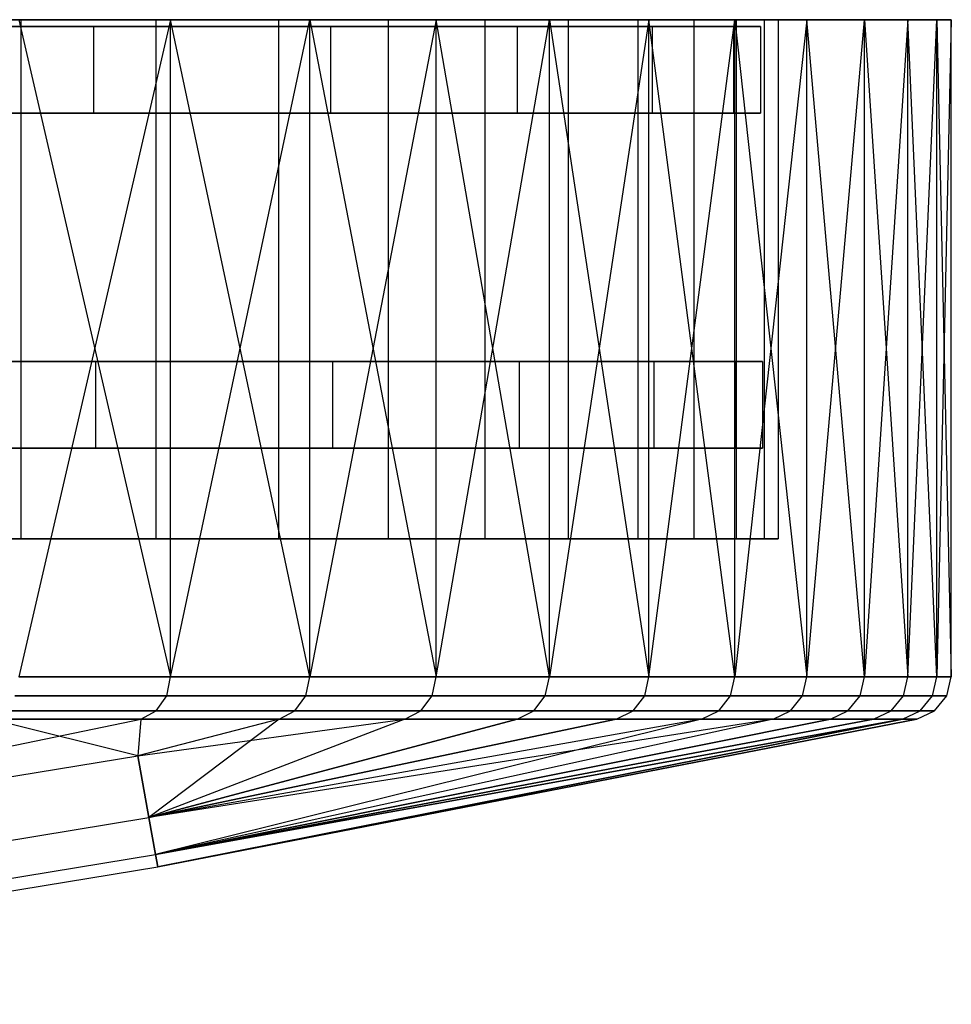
# Model space of a CAD drawing. Extents: x 0.03 to 5.34, y 0.01 to 1.62.
# Tile 33 of 33: x 4.92 to 5.34, y 0.15 to 0.6. Entities that reach past the tile are written whole.
import ezdxf

# ---------------------------------------------------------------- set-up
doc = ezdxf.new("R2010")
doc.units = 0
doc.header["$MEASUREMENT"] = 0
doc.layers.get('0').update_dxf_attribs({"color": 13, "linetype": 'CONTINUOUS'})

# ---------------------------------------------------------------- blocks, each defined once
blk = doc.blocks.new('LAMPA_KINKIET_MA_Y_STL_1')
at = {"color": 0}
for p, q in [((4.77783, 0.59646, 1.17873), (4.91731, 0.59646, 1.39469)), ((4.77783, 0.59646, 1.17873), (4.91731, 0.59646, 1.39469)), ((4.84176, 0.59646, 1.13277), (4.9855, 0.59646, 1.35532)), ((4.84176, 0.59646, 1.13277), (4.9855, 0.59646, 1.35532)), ((4.9788, 0.59646, 3.8605), (4.85026, 0.59646, 4.08314)), ((4.9788, 0.59646, 3.8605), (4.85026, 0.59646, 4.08314)), ((4.9855, 0.59646, 1.35532), (4.91641, 0.29749, 1.24225)), ((4.9855, 0.59646, 1.35532), (4.91641, 0.29749, 1.24225)), ((4.91641, 0.59646, 4.12586), (4.9855, 0.29749, 4.0128)), ((5.04887, 0.59646, 3.89643), (4.91641, 0.59646, 4.12586)), ((4.91641, 0.59646, 4.12586), (4.9855, 0.29749, 4.0128)), ((5.04887, 0.59646, 3.89643), (4.91641, 0.59646, 4.12586)), ((4.91731, 0.59646, 1.39469), (5.03459, 0.59646, 1.62345)), ((4.91731, 0.59646, 1.39469), (5.03459, 0.59646, 1.62345)), ((4.91731, 0.59646, 1.39469), (4.91731, 0.36024, 1.39469)), ((4.91731, 0.59646, 1.39469), (4.91731, 0.36024, 1.39469)), ((5.08454, 0.59646, 3.62617), (4.9788, 0.59646, 3.8605)), ((4.9788, 0.59646, 3.8605), (4.9788, 0.36024, 3.8605)), ((4.9788, 0.59646, 3.8605), (4.9788, 0.36024, 3.8605)), ((5.08454, 0.59646, 3.62617), (4.9788, 0.59646, 3.8605)), ((5.04887, 0.29749, 1.47168), (4.9855, 0.59646, 1.35532)), ((4.9855, 0.59646, 1.35532), (5.10636, 0.59646, 1.59107)), ((5.04887, 0.29749, 1.47168), (4.9855, 0.59646, 1.35532)), ((4.9855, 0.29749, 1.35532), (4.9855, 0.59646, 1.35532)), ((4.9855, 0.29749, 1.35532), (4.9855, 0.59646, 1.35532)), ((4.9855, 0.29749, 4.0128), (5.04887, 0.59646, 3.89643)), ((4.9855, 0.29749, 4.0128), (5.04887, 0.59646, 3.89643)), ((4.9855, 0.59646, 1.35532), (5.10636, 0.59646, 1.59107)), ((5.03459, 0.59646, 1.62345), (5.12851, 0.59646, 1.86276)), ((5.03459, 0.59646, 1.62345), (5.12851, 0.59646, 1.86276)), ((5.03459, 0.59646, 1.62345), (5.03459, 0.36024, 1.62345)), ((5.03459, 0.59646, 1.62345), (5.03459, 0.36024, 1.62345)), ((5.10636, 0.59646, 1.59107), (5.04887, 0.29749, 1.47168)), ((5.10636, 0.59646, 1.59107), (5.04887, 0.29749, 1.47168)), ((5.04887, 0.59646, 3.89643), (5.10636, 0.29749, 3.77704)), ((5.15783, 0.59646, 3.65494), (5.04887, 0.59646, 3.89643)), ((5.04887, 0.29749, 3.89643), (5.04887, 0.59646, 3.89643)), ((5.04887, 0.29749, 3.89643), (5.04887, 0.59646, 3.89643)), ((5.04887, 0.59646, 3.89643), (5.10636, 0.29749, 3.77704)), ((5.15783, 0.59646, 3.65494), (5.04887, 0.59646, 3.89643)), ((5.16641, 0.59646, 3.38248), (5.08454, 0.59646, 3.62617)), ((5.08454, 0.59646, 3.62617), (5.08454, 0.36024, 3.62617)), ((5.08454, 0.59646, 3.62617), (5.08454, 0.36024, 3.62617)), ((5.16641, 0.59646, 3.38248), (5.08454, 0.59646, 3.62617)), ((5.15783, 0.29749, 1.71317), (5.10636, 0.59646, 1.59107)), ((5.10636, 0.59646, 1.59107), (5.20315, 0.59646, 1.83768)), ((5.15783, 0.29749, 1.71317), (5.10636, 0.59646, 1.59107)), ((5.10636, 0.29749, 1.59107), (5.10636, 0.59646, 1.59107)), ((5.10636, 0.29749, 1.59107), (5.10636, 0.59646, 1.59107)), ((5.10636, 0.29749, 3.77704), (5.15783, 0.59646, 3.65494)), ((5.10636, 0.29749, 3.77704), (5.15783, 0.59646, 3.65494)), ((5.10636, 0.59646, 1.59107), (5.20315, 0.59646, 1.83768)), ((5.12851, 0.59646, 1.86276), (5.19814, 0.59646, 2.11023)), ((5.12851, 0.59646, 1.86276), (5.19814, 0.59646, 2.11023)), ((5.12851, 0.59646, 1.86276), (5.12851, 0.36024, 1.86276)), ((5.12851, 0.59646, 1.86276), (5.12851, 0.36024, 1.86276)), ((5.20315, 0.59646, 1.83768), (5.15783, 0.29749, 1.71317)), ((5.20315, 0.59646, 1.83768), (5.15783, 0.29749, 1.71317)), ((5.15783, 0.59646, 3.65494), (5.20315, 0.29749, 3.53043)), ((5.24221, 0.59646, 3.40381), (5.15783, 0.59646, 3.65494)), ((5.15783, 0.29749, 3.65494), (5.15783, 0.59646, 3.65494)), ((5.15783, 0.29749, 3.65494), (5.15783, 0.59646, 3.65494)), ((5.15783, 0.59646, 3.65494), (5.20315, 0.29749, 3.53043)), ((5.24221, 0.59646, 3.40381), (5.15783, 0.59646, 3.65494)), ((5.22362, 0.59646, 3.13185), (5.16641, 0.59646, 3.38248)), ((5.16641, 0.59646, 3.38248), (5.16641, 0.36024, 3.38248)), ((5.16641, 0.59646, 3.38248), (5.16641, 0.36024, 3.38248)), ((5.22362, 0.59646, 3.13185), (5.16641, 0.59646, 3.38248)), ((5.19814, 0.59646, 2.11023), (5.24278, 0.59646, 2.36341)), ((5.19814, 0.59646, 2.11023), (5.24278, 0.59646, 2.36341)), ((5.19814, 0.59646, 2.11023), (5.19814, 0.36024, 2.11023)), ((5.19814, 0.59646, 2.11023), (5.19814, 0.36024, 2.11023)), ((5.24221, 0.29749, 1.9643), (5.20315, 0.59646, 1.83768)), ((5.20315, 0.59646, 1.83768), (5.27491, 0.59646, 2.09271)), ((5.24221, 0.29749, 1.9643), (5.20315, 0.59646, 1.83768)), ((5.20315, 0.29749, 1.83768), (5.20315, 0.59646, 1.83768)), ((5.20315, 0.29749, 1.83768), (5.20315, 0.59646, 1.83768)), ((5.20315, 0.29749, 3.53043), (5.24221, 0.59646, 3.40381)), ((5.20315, 0.29749, 3.53043), (5.24221, 0.59646, 3.40381)), ((5.20315, 0.59646, 1.83768), (5.27491, 0.59646, 2.09271)), ((5.25558, 0.59646, 2.87676), (5.22362, 0.59646, 3.13185)), ((5.22362, 0.59646, 3.13185), (5.22362, 0.36024, 3.13185)), ((5.22362, 0.59646, 3.13185), (5.22362, 0.36024, 3.13185)), ((5.25558, 0.59646, 2.87676), (5.22362, 0.59646, 3.13185)), ((5.27491, 0.59646, 2.09271), (5.24221, 0.29749, 1.9643)), ((5.27491, 0.59646, 2.09271), (5.24221, 0.29749, 1.9643)), ((5.24221, 0.59646, 3.40381), (5.27491, 0.29749, 3.2754)), ((5.30116, 0.59646, 3.14552), (5.24221, 0.59646, 3.40381)), ((5.24221, 0.29749, 3.40381), (5.24221, 0.59646, 3.40381)), ((5.24221, 0.29749, 3.40381), (5.24221, 0.59646, 3.40381)), ((5.24221, 0.59646, 3.40381), (5.27491, 0.29749, 3.2754)), ((5.30116, 0.59646, 3.14552), (5.24221, 0.59646, 3.40381)), ((5.24278, 0.59646, 2.36341), (5.26199, 0.59646, 2.61977)), ((5.24278, 0.59646, 2.36341), (5.26199, 0.59646, 2.61977)), ((5.24278, 0.59646, 2.36341), (5.24278, 0.36024, 2.36341)), ((5.24278, 0.59646, 2.36341), (5.24278, 0.36024, 2.36341)), ((5.26199, 0.59646, 2.61977), (5.25558, 0.59646, 2.87676)), ((5.25558, 0.59646, 2.87676), (5.25558, 0.36024, 2.87676)), ((5.25558, 0.59646, 2.87676), (5.25558, 0.36024, 2.87676)), ((5.26199, 0.59646, 2.61977), (5.25558, 0.59646, 2.87676)), ((5.26199, 0.59646, 2.61977), (5.26199, 0.36024, 2.61977)), ((5.26199, 0.59646, 2.61977), (5.26199, 0.36024, 2.61977)), ((5.30116, 0.29749, 2.22259), (5.27491, 0.59646, 2.09271)), ((5.27491, 0.59646, 2.09271), (5.32091, 0.59646, 2.35361)), ((5.30116, 0.29749, 2.22259), (5.27491, 0.59646, 2.09271)), ((5.27491, 0.29749, 2.09271), (5.27491, 0.59646, 2.09271)), ((5.27491, 0.29749, 2.09271), (5.27491, 0.59646, 2.09271)), ((5.27491, 0.29749, 3.2754), (5.30116, 0.59646, 3.14552)), ((5.27491, 0.29749, 3.2754), (5.30116, 0.59646, 3.14552)), ((5.27491, 0.59646, 2.09271), (5.32091, 0.59646, 2.35361)), ((5.32091, 0.59646, 2.35361), (5.30116, 0.29749, 2.22259)), ((5.32091, 0.59646, 2.35361), (5.30116, 0.29749, 2.22259)), ((5.30116, 0.59646, 3.14552), (5.32091, 0.29749, 3.0145)), ((5.33411, 0.59646, 2.88265), (5.30116, 0.59646, 3.14552)), ((5.30116, 0.29749, 3.14552), (5.30116, 0.59646, 3.14552)), ((5.30116, 0.29749, 3.14552), (5.30116, 0.59646, 3.14552)), ((5.30116, 0.59646, 3.14552), (5.32091, 0.29749, 3.0145)), ((5.33411, 0.59646, 2.88265), (5.30116, 0.59646, 3.14552)), ((5.33411, 0.29749, 2.48546), (5.32091, 0.59646, 2.35361)), ((5.32091, 0.59646, 2.35361), (5.34071, 0.59646, 2.6178)), ((5.33411, 0.29749, 2.48546), (5.32091, 0.59646, 2.35361)), ((5.32091, 0.29749, 2.35361), (5.32091, 0.59646, 2.35361)), ((5.32091, 0.29749, 2.35361), (5.32091, 0.59646, 2.35361)), ((5.32091, 0.29749, 3.0145), (5.33411, 0.59646, 2.88265)), ((5.32091, 0.29749, 3.0145), (5.33411, 0.59646, 2.88265)), ((5.32091, 0.59646, 2.35361), (5.34071, 0.59646, 2.6178)), ((5.34071, 0.59646, 2.6178), (5.33411, 0.29749, 2.48546)), ((5.33411, 0.59646, 2.88265), (5.34071, 0.29749, 2.75031)), ((5.34071, 0.59646, 2.6178), (5.33411, 0.59646, 2.88265)), ((5.34071, 0.59646, 2.6178), (5.33411, 0.29749, 2.48546)), ((5.33411, 0.29749, 2.88265), (5.33411, 0.59646, 2.88265)), ((5.33411, 0.29749, 2.88265), (5.33411, 0.59646, 2.88265)), ((5.33411, 0.59646, 2.88265), (5.34071, 0.29749, 2.75031)), ((5.34071, 0.59646, 2.6178), (5.33411, 0.59646, 2.88265)), ((5.34071, 0.29749, 2.75031), (5.34071, 0.59646, 2.6178)), ((5.34071, 0.29749, 2.75031), (5.34071, 0.59646, 2.6178)), ((5.34071, 0.29749, 2.6178), (5.34071, 0.59646, 2.6178)), ((5.34071, 0.29749, 2.6178), (5.34071, 0.59646, 2.6178)), ((4.82158, 0.44092, 4.1123), (4.95128, 0.44092, 3.89591)), ((4.95128, 0.44092, 1.4722), (4.82158, 0.44092, 1.25581)), ((4.95128, 0.44092, 1.4722), (4.82158, 0.44092, 1.25581)), ((4.82158, 0.44092, 4.1123), (4.95128, 0.44092, 3.89591)), ((4.95128, 0.44092, 3.89591), (5.05915, 0.44092, 3.66785)), ((5.05915, 0.44092, 1.70026), (4.95128, 0.44092, 1.4722)), ((4.95128, 0.44092, 1.4722), (4.95128, 0.40155, 1.4722)), ((5.05915, 0.44092, 1.70026), (4.95128, 0.44092, 1.4722)), ((4.95128, 0.44092, 1.4722), (4.95128, 0.40155, 1.4722)), ((4.95128, 0.44092, 3.89591), (5.05915, 0.44092, 3.66785)), ((4.95128, 0.44092, 3.89591), (4.95128, 0.40155, 3.89591)), ((4.95128, 0.44092, 3.89591), (4.95128, 0.40155, 3.89591)), ((5.05915, 0.44092, 3.66785), (5.14414, 0.44092, 3.43031)), ((5.14414, 0.44092, 1.9378), (5.05915, 0.44092, 1.70026)), ((5.05915, 0.44092, 1.70026), (5.05915, 0.40155, 1.70026)), ((5.14414, 0.44092, 1.9378), (5.05915, 0.44092, 1.70026)), ((5.05915, 0.44092, 1.70026), (5.05915, 0.40155, 1.70026)), ((5.05915, 0.44092, 3.66785), (5.14414, 0.44092, 3.43031)), ((5.05915, 0.44092, 3.66785), (5.05915, 0.40155, 3.66785)), ((5.05915, 0.44092, 3.66785), (5.05915, 0.40155, 3.66785)), ((5.14414, 0.44092, 3.43031), (5.20544, 0.44092, 3.18559)), ((5.20544, 0.44092, 2.18252), (5.14414, 0.44092, 1.9378)), ((5.14414, 0.44092, 1.9378), (5.14414, 0.40155, 1.9378)), ((5.20544, 0.44092, 2.18252), (5.14414, 0.44092, 1.9378)), ((5.14414, 0.44092, 1.9378), (5.14414, 0.40155, 1.9378)), ((5.14414, 0.44092, 3.43031), (5.20544, 0.44092, 3.18559)), ((5.14414, 0.44092, 3.43031), (5.14414, 0.40155, 3.43031)), ((5.14414, 0.44092, 3.43031), (5.14414, 0.40155, 3.43031)), ((5.20544, 0.44092, 3.18559), (5.24245, 0.44092, 2.93604)), ((5.24245, 0.44092, 2.43207), (5.20544, 0.44092, 2.18252)), ((5.20544, 0.44092, 2.18252), (5.20544, 0.40155, 2.18252)), ((5.24245, 0.44092, 2.43207), (5.20544, 0.44092, 2.18252)), ((5.20544, 0.44092, 2.18252), (5.20544, 0.40155, 2.18252)), ((5.20544, 0.44092, 3.18559), (5.24245, 0.44092, 2.93604)), ((5.20544, 0.44092, 3.18559), (5.20544, 0.40155, 3.18559)), ((5.20544, 0.44092, 3.18559), (5.20544, 0.40155, 3.18559)), ((5.24245, 0.44092, 2.93604), (5.25483, 0.44092, 2.68406)), ((5.25483, 0.44092, 2.68406), (5.24245, 0.44092, 2.43207)), ((5.24245, 0.44092, 2.43207), (5.24245, 0.40155, 2.43207)), ((5.25483, 0.44092, 2.68406), (5.24245, 0.44092, 2.43207)), ((5.24245, 0.44092, 2.43207), (5.24245, 0.40155, 2.43207)), ((5.24245, 0.44092, 2.93604), (5.25483, 0.44092, 2.68406)), ((5.24245, 0.44092, 2.93604), (5.24245, 0.40155, 2.93604)), ((5.24245, 0.44092, 2.93604), (5.24245, 0.40155, 2.93604)), ((5.25483, 0.44092, 2.68406), (5.25483, 0.40155, 2.68406)), ((5.25483, 0.44092, 2.68406), (5.25483, 0.40155, 2.68406)), ((4.82158, 0.40155, 1.25581), (4.95128, 0.40155, 1.4722)), ((4.95128, 0.40155, 3.89591), (4.82158, 0.40155, 4.1123)), ((4.82158, 0.40155, 1.25581), (4.95128, 0.40155, 1.4722)), ((4.95128, 0.40155, 3.89591), (4.82158, 0.40155, 4.1123)), ((4.95128, 0.40155, 1.4722), (5.05915, 0.40155, 1.70026)), ((5.05915, 0.40155, 3.66785), (4.95128, 0.40155, 3.89591)), ((4.95128, 0.40155, 1.4722), (5.05915, 0.40155, 1.70026)), ((5.05915, 0.40155, 3.66785), (4.95128, 0.40155, 3.89591)), ((5.05915, 0.40155, 1.70026), (5.14414, 0.40155, 1.9378)), ((5.14414, 0.40155, 3.43031), (5.05915, 0.40155, 3.66785)), ((5.05915, 0.40155, 1.70026), (5.14414, 0.40155, 1.9378)), ((5.14414, 0.40155, 3.43031), (5.05915, 0.40155, 3.66785)), ((5.14414, 0.40155, 1.9378), (5.20544, 0.40155, 2.18252)), ((5.20544, 0.40155, 3.18559), (5.14414, 0.40155, 3.43031)), ((5.14414, 0.40155, 1.9378), (5.20544, 0.40155, 2.18252)), ((5.20544, 0.40155, 3.18559), (5.14414, 0.40155, 3.43031)), ((5.20544, 0.40155, 2.18252), (5.24245, 0.40155, 2.43207)), ((5.24245, 0.40155, 2.93604), (5.20544, 0.40155, 3.18559)), ((5.20544, 0.40155, 2.18252), (5.24245, 0.40155, 2.43207)), ((5.24245, 0.40155, 2.93604), (5.20544, 0.40155, 3.18559)), ((5.24245, 0.40155, 2.43207), (5.25483, 0.40155, 2.68406)), ((5.25483, 0.40155, 2.68406), (5.24245, 0.40155, 2.93604)), ((5.24245, 0.40155, 2.43207), (5.25483, 0.40155, 2.68406)), ((5.25483, 0.40155, 2.68406), (5.24245, 0.40155, 2.93604)), ((4.77783, 0.36024, 1.17873), (4.91731, 0.36024, 1.39469)), ((4.77783, 0.36024, 1.17873), (4.91731, 0.36024, 1.39469)), ((4.9788, 0.36024, 3.8605), (4.85026, 0.36024, 4.08314)), ((4.9788, 0.36024, 3.8605), (4.85026, 0.36024, 4.08314)), ((4.91731, 0.36024, 1.39469), (5.03459, 0.36024, 1.62345)), ((4.91731, 0.36024, 1.39469), (5.03459, 0.36024, 1.62345)), ((5.08454, 0.36024, 3.62617), (4.9788, 0.36024, 3.8605)), ((5.08454, 0.36024, 3.62617), (4.9788, 0.36024, 3.8605)), ((5.03459, 0.36024, 1.62345), (5.12851, 0.36024, 1.86276)), ((5.03459, 0.36024, 1.62345), (5.12851, 0.36024, 1.86276)), ((5.16641, 0.36024, 3.38248), (5.08454, 0.36024, 3.62617)), ((5.16641, 0.36024, 3.38248), (5.08454, 0.36024, 3.62617)), ((5.12851, 0.36024, 1.86276), (5.19814, 0.36024, 2.11023)), ((5.12851, 0.36024, 1.86276), (5.19814, 0.36024, 2.11023)), ((5.22362, 0.36024, 3.13185), (5.16641, 0.36024, 3.38248)), ((5.22362, 0.36024, 3.13185), (5.16641, 0.36024, 3.38248)), ((5.19814, 0.36024, 2.11023), (5.24278, 0.36024, 2.36341)), ((5.19814, 0.36024, 2.11023), (5.24278, 0.36024, 2.36341)), ((5.25558, 0.36024, 2.87676), (5.22362, 0.36024, 3.13185)), ((5.25558, 0.36024, 2.87676), (5.22362, 0.36024, 3.13185)), ((5.24278, 0.36024, 2.36341), (5.26199, 0.36024, 2.61977)), ((5.24278, 0.36024, 2.36341), (5.26199, 0.36024, 2.61977)), ((5.26199, 0.36024, 2.61977), (5.25558, 0.36024, 2.87676)), ((5.26199, 0.36024, 2.61977), (5.25558, 0.36024, 2.87676)), ((4.9855, 0.29749, 1.35532), (4.91641, 0.29749, 1.24225)), ((4.91641, 0.29749, 4.12586), (4.9855, 0.29749, 4.0128)), ((4.91641, 0.29749, 4.12586), (4.9855, 0.29749, 4.0128)), ((4.9855, 0.29749, 1.35532), (4.91641, 0.29749, 1.24225)), ((4.98377, 0.28884, 4.01179), (4.9855, 0.29749, 4.0128)), ((4.98377, 0.28884, 4.01179), (4.9855, 0.29749, 4.0128)), ((4.98377, 0.28884, 1.35632), (4.9855, 0.29749, 1.35532)), ((4.98377, 0.28884, 1.35632), (4.9855, 0.29749, 1.35532)), ((5.04887, 0.29749, 1.47168), (4.9855, 0.29749, 1.35532)), ((4.9855, 0.29749, 4.0128), (5.04887, 0.29749, 3.89643)), ((4.9855, 0.29749, 4.0128), (5.04887, 0.29749, 3.89643)), ((5.04887, 0.29749, 1.47168), (4.9855, 0.29749, 1.35532)), ((5.04709, 0.28884, 3.89551), (5.04887, 0.29749, 3.89643)), ((5.04709, 0.28884, 3.89551), (5.04887, 0.29749, 3.89643)), ((5.04709, 0.28884, 1.4726), (5.04887, 0.29749, 1.47168)), ((5.04709, 0.28884, 1.4726), (5.04887, 0.29749, 1.47168)), ((5.10636, 0.29749, 1.59107), (5.04887, 0.29749, 1.47168)), ((5.04887, 0.29749, 3.89643), (5.10636, 0.29749, 3.77704)), ((5.04887, 0.29749, 3.89643), (5.10636, 0.29749, 3.77704)), ((5.10636, 0.29749, 1.59107), (5.04887, 0.29749, 1.47168)), ((5.10454, 0.28884, 3.77622), (5.10636, 0.29749, 3.77704)), ((5.10454, 0.28884, 3.77622), (5.10636, 0.29749, 3.77704)), ((5.10454, 0.28884, 1.59189), (5.10636, 0.29749, 1.59107)), ((5.10454, 0.28884, 1.59189), (5.10636, 0.29749, 1.59107)), ((5.15783, 0.29749, 1.71317), (5.10636, 0.29749, 1.59107)), ((5.10636, 0.29749, 3.77704), (5.15783, 0.29749, 3.65494)), ((5.10636, 0.29749, 3.77704), (5.15783, 0.29749, 3.65494)), ((5.15783, 0.29749, 1.71317), (5.10636, 0.29749, 1.59107)), ((5.15597, 0.28884, 3.65421), (5.15783, 0.29749, 3.65494)), ((5.15597, 0.28884, 3.65421), (5.15783, 0.29749, 3.65494)), ((5.15597, 0.28884, 1.7139), (5.15783, 0.29749, 1.71317)), ((5.15597, 0.28884, 1.7139), (5.15783, 0.29749, 1.71317)), ((5.20315, 0.29749, 1.83768), (5.15783, 0.29749, 1.71317)), ((5.15783, 0.29749, 3.65494), (5.20315, 0.29749, 3.53043)), ((5.15783, 0.29749, 3.65494), (5.20315, 0.29749, 3.53043)), ((5.20315, 0.29749, 1.83768), (5.15783, 0.29749, 1.71317)), ((5.20125, 0.28884, 3.52979), (5.20315, 0.29749, 3.53043)), ((5.20125, 0.28884, 3.52979), (5.20315, 0.29749, 3.53043)), ((5.20125, 0.28884, 1.83832), (5.20315, 0.29749, 1.83768)), ((5.20125, 0.28884, 1.83832), (5.20315, 0.29749, 1.83768)), ((5.24221, 0.29749, 1.9643), (5.20315, 0.29749, 1.83768)), ((5.20315, 0.29749, 3.53043), (5.24221, 0.29749, 3.40381)), ((5.20315, 0.29749, 3.53043), (5.24221, 0.29749, 3.40381)), ((5.24221, 0.29749, 1.9643), (5.20315, 0.29749, 1.83768)), ((5.24028, 0.28884, 3.40327), (5.24221, 0.29749, 3.40381)), ((5.24028, 0.28884, 3.40327), (5.24221, 0.29749, 3.40381)), ((5.24028, 0.28884, 1.96484), (5.24221, 0.29749, 1.9643)), ((5.24028, 0.28884, 1.96484), (5.24221, 0.29749, 1.9643)), ((5.27491, 0.29749, 2.09271), (5.24221, 0.29749, 1.9643)), ((5.24221, 0.29749, 3.40381), (5.27491, 0.29749, 3.2754)), ((5.24221, 0.29749, 3.40381), (5.27491, 0.29749, 3.2754)), ((5.27491, 0.29749, 2.09271), (5.24221, 0.29749, 1.9643)), ((5.27295, 0.28884, 3.27495), (5.27491, 0.29749, 3.2754)), ((5.27295, 0.28884, 3.27495), (5.27491, 0.29749, 3.2754)), ((5.27295, 0.28884, 2.09316), (5.27491, 0.29749, 2.09271)), ((5.27295, 0.28884, 2.09316), (5.27491, 0.29749, 2.09271)), ((5.30116, 0.29749, 2.22259), (5.27491, 0.29749, 2.09271)), ((5.27491, 0.29749, 3.2754), (5.30116, 0.29749, 3.14552)), ((5.27491, 0.29749, 3.2754), (5.30116, 0.29749, 3.14552)), ((5.30116, 0.29749, 2.22259), (5.27491, 0.29749, 2.09271)), ((5.29919, 0.28884, 3.14517), (5.30116, 0.29749, 3.14552)), ((5.29919, 0.28884, 3.14517), (5.30116, 0.29749, 3.14552)), ((5.29919, 0.28884, 2.22294), (5.30116, 0.29749, 2.22259)), ((5.29919, 0.28884, 2.22294), (5.30116, 0.29749, 2.22259)), ((5.32091, 0.29749, 2.35361), (5.30116, 0.29749, 2.22259)), ((5.30116, 0.29749, 3.14552), (5.32091, 0.29749, 3.0145)), ((5.30116, 0.29749, 3.14552), (5.32091, 0.29749, 3.0145)), ((5.32091, 0.29749, 2.35361), (5.30116, 0.29749, 2.22259)), ((5.31892, 0.28884, 3.01425), (5.32091, 0.29749, 3.0145)), ((5.31892, 0.28884, 3.01425), (5.32091, 0.29749, 3.0145)), ((5.31892, 0.28884, 2.35386), (5.32091, 0.29749, 2.35361)), ((5.31892, 0.28884, 2.35386), (5.32091, 0.29749, 2.35361)), ((5.33411, 0.29749, 2.48546), (5.32091, 0.29749, 2.35361)), ((5.32091, 0.29749, 3.0145), (5.33411, 0.29749, 2.88265)), ((5.32091, 0.29749, 3.0145), (5.33411, 0.29749, 2.88265)), ((5.33411, 0.29749, 2.48546), (5.32091, 0.29749, 2.35361)), ((5.33211, 0.28884, 2.8825), (5.33411, 0.29749, 2.88265)), ((5.33211, 0.28884, 2.8825), (5.33411, 0.29749, 2.88265)), ((5.33211, 0.28884, 2.48561), (5.33411, 0.29749, 2.48546)), ((5.33211, 0.28884, 2.48561), (5.33411, 0.29749, 2.48546)), ((5.34071, 0.29749, 2.6178), (5.33411, 0.29749, 2.48546)), ((5.33411, 0.29749, 2.88265), (5.34071, 0.29749, 2.75031)), ((5.33411, 0.29749, 2.88265), (5.34071, 0.29749, 2.75031)), ((5.34071, 0.29749, 2.6178), (5.33411, 0.29749, 2.48546)), ((5.33871, 0.28884, 2.75026), (5.34071, 0.29749, 2.75031)), ((5.33871, 0.28884, 2.61785), (5.34071, 0.29749, 2.6178)), ((5.33871, 0.28884, 2.75026), (5.34071, 0.29749, 2.75031)), ((5.33871, 0.28884, 2.61785), (5.34071, 0.29749, 2.6178)), ((5.34071, 0.29749, 2.75031), (5.34071, 0.29749, 2.6178)), ((5.34071, 0.29749, 2.75031), (5.34071, 0.29749, 2.6178)), ((4.91472, 0.28884, 4.12477), (4.98377, 0.28884, 4.01179)), ((4.98377, 0.28884, 1.35632), (4.91472, 0.28884, 1.24334)), ((4.91472, 0.28884, 4.12477), (4.98377, 0.28884, 4.01179)), ((4.98377, 0.28884, 1.35632), (4.91472, 0.28884, 1.24334)), ((4.97891, 0.28195, 4.00899), (4.98377, 0.28884, 4.01179)), ((4.97891, 0.28195, 4.00899), (4.98377, 0.28884, 4.01179)), ((4.97891, 0.28195, 1.35912), (4.98377, 0.28884, 1.35632)), ((4.97891, 0.28195, 1.35912), (4.98377, 0.28884, 1.35632)), ((4.98377, 0.28884, 4.01179), (5.04709, 0.28884, 3.89551)), ((5.04709, 0.28884, 1.4726), (4.98377, 0.28884, 1.35632)), ((4.98377, 0.28884, 4.01179), (5.04709, 0.28884, 3.89551)), ((5.04709, 0.28884, 1.4726), (4.98377, 0.28884, 1.35632)), ((5.0421, 0.28195, 3.89296), (5.04709, 0.28884, 3.89551)), ((5.0421, 0.28195, 3.89296), (5.04709, 0.28884, 3.89551)), ((5.0421, 0.28195, 1.47515), (5.04709, 0.28884, 1.4726)), ((5.0421, 0.28195, 1.47515), (5.04709, 0.28884, 1.4726)), ((5.04709, 0.28884, 3.89551), (5.10454, 0.28884, 3.77622)), ((5.10454, 0.28884, 1.59189), (5.04709, 0.28884, 1.4726)), ((5.04709, 0.28884, 3.89551), (5.10454, 0.28884, 3.77622)), ((5.10454, 0.28884, 1.59189), (5.04709, 0.28884, 1.4726)), ((5.09943, 0.28195, 3.77391), (5.10454, 0.28884, 3.77622)), ((5.09943, 0.28195, 3.77391), (5.10454, 0.28884, 3.77622)), ((5.09943, 0.28195, 1.5942), (5.10454, 0.28884, 1.59189)), ((5.09943, 0.28195, 1.5942), (5.10454, 0.28884, 1.59189)), ((5.10454, 0.28884, 3.77622), (5.15597, 0.28884, 3.65421)), ((5.15597, 0.28884, 1.7139), (5.10454, 0.28884, 1.59189)), ((5.10454, 0.28884, 3.77622), (5.15597, 0.28884, 3.65421)), ((5.15597, 0.28884, 1.7139), (5.10454, 0.28884, 1.59189)), ((5.15075, 0.28195, 3.65216), (5.15597, 0.28884, 3.65421)), ((5.15075, 0.28195, 3.65216), (5.15597, 0.28884, 3.65421)), ((5.15075, 0.28195, 1.71595), (5.15597, 0.28884, 1.7139)), ((5.15075, 0.28195, 1.71595), (5.15597, 0.28884, 1.7139)), ((5.15597, 0.28884, 3.65421), (5.20125, 0.28884, 3.52979)), ((5.20125, 0.28884, 1.83832), (5.15597, 0.28884, 1.7139)), ((5.15597, 0.28884, 3.65421), (5.20125, 0.28884, 3.52979)), ((5.20125, 0.28884, 1.83832), (5.15597, 0.28884, 1.7139)), ((5.19594, 0.28195, 3.528), (5.20125, 0.28884, 3.52979)), ((5.19594, 0.28195, 3.528), (5.20125, 0.28884, 3.52979)), ((5.19594, 0.28195, 1.84011), (5.20125, 0.28884, 1.83832)), ((5.19594, 0.28195, 1.84011), (5.20125, 0.28884, 1.83832)), ((5.20125, 0.28884, 3.52979), (5.24028, 0.28884, 3.40327)), ((5.24028, 0.28884, 1.96484), (5.20125, 0.28884, 1.83832)), ((5.20125, 0.28884, 3.52979), (5.24028, 0.28884, 3.40327)), ((5.24028, 0.28884, 1.96484), (5.20125, 0.28884, 1.83832)), ((5.23489, 0.28195, 3.40175), (5.24028, 0.28884, 3.40327)), ((5.23489, 0.28195, 3.40175), (5.24028, 0.28884, 3.40327)), ((5.23489, 0.28195, 1.96636), (5.24028, 0.28884, 1.96484)), ((5.23489, 0.28195, 1.96636), (5.24028, 0.28884, 1.96484)), ((5.24028, 0.28884, 3.40327), (5.27295, 0.28884, 3.27495)), ((5.27295, 0.28884, 2.09316), (5.24028, 0.28884, 1.96484)), ((5.24028, 0.28884, 3.40327), (5.27295, 0.28884, 3.27495)), ((5.27295, 0.28884, 2.09316), (5.24028, 0.28884, 1.96484)), ((5.26749, 0.28195, 3.27371), (5.27295, 0.28884, 3.27495)), ((5.26749, 0.28195, 3.27371), (5.27295, 0.28884, 3.27495)), ((5.26749, 0.28195, 2.0944), (5.27295, 0.28884, 2.09316)), ((5.26749, 0.28195, 2.0944), (5.27295, 0.28884, 2.09316)), ((5.27295, 0.28884, 3.27495), (5.29919, 0.28884, 3.14517)), ((5.29919, 0.28884, 2.22294), (5.27295, 0.28884, 2.09316)), ((5.27295, 0.28884, 3.27495), (5.29919, 0.28884, 3.14517)), ((5.29919, 0.28884, 2.22294), (5.27295, 0.28884, 2.09316)), ((5.29367, 0.28195, 3.1442), (5.29919, 0.28884, 3.14517)), ((5.29367, 0.28195, 3.1442), (5.29919, 0.28884, 3.14517)), ((5.29367, 0.28195, 2.22391), (5.29919, 0.28884, 2.22294)), ((5.29367, 0.28195, 2.22391), (5.29919, 0.28884, 2.22294)), ((5.29919, 0.28884, 3.14517), (5.31892, 0.28884, 3.01425)), ((5.31892, 0.28884, 2.35386), (5.29919, 0.28884, 2.22294)), ((5.29919, 0.28884, 3.14517), (5.31892, 0.28884, 3.01425)), ((5.31892, 0.28884, 2.35386), (5.29919, 0.28884, 2.22294)), ((5.31336, 0.28195, 3.01355), (5.31892, 0.28884, 3.01425)), ((5.31336, 0.28195, 3.01355), (5.31892, 0.28884, 3.01425)), ((5.31336, 0.28195, 2.35456), (5.31892, 0.28884, 2.35386)), ((5.31336, 0.28195, 2.35456), (5.31892, 0.28884, 2.35386)), ((5.31892, 0.28884, 3.01425), (5.33211, 0.28884, 2.8825)), ((5.33211, 0.28884, 2.48561), (5.31892, 0.28884, 2.35386)), ((5.31892, 0.28884, 3.01425), (5.33211, 0.28884, 2.8825)), ((5.33211, 0.28884, 2.48561), (5.31892, 0.28884, 2.35386)), ((5.32652, 0.28195, 2.88208), (5.33211, 0.28884, 2.8825)), ((5.32652, 0.28195, 2.88208), (5.33211, 0.28884, 2.8825)), ((5.32652, 0.28195, 2.48603), (5.33211, 0.28884, 2.48561)), ((5.32652, 0.28195, 2.48603), (5.33211, 0.28884, 2.48561)), ((5.33211, 0.28884, 2.8825), (5.33871, 0.28884, 2.75026)), ((5.33871, 0.28884, 2.61785), (5.33211, 0.28884, 2.48561)), ((5.33211, 0.28884, 2.8825), (5.33871, 0.28884, 2.75026)), ((5.33871, 0.28884, 2.61785), (5.33211, 0.28884, 2.48561)), ((5.3331, 0.28195, 2.75012), (5.33871, 0.28884, 2.75026)), ((5.3331, 0.28195, 2.61799), (5.33871, 0.28884, 2.61785)), ((5.3331, 0.28195, 2.75012), (5.33871, 0.28884, 2.75026)), ((5.3331, 0.28195, 2.61799), (5.33871, 0.28884, 2.61785)), ((5.33871, 0.28884, 2.75026), (5.33871, 0.28884, 2.61785)), ((5.33871, 0.28884, 2.75026), (5.33871, 0.28884, 2.61785)), ((4.59254, 0.19924, 3.83642), (4.97193, 0.27822, 4.00496)), ((4.59254, 0.19924, 3.83642), (4.97193, 0.27822, 4.00496)), ((4.97193, 0.27822, 4.00496), (4.90324, 0.27822, 4.11736)), ((4.90324, 0.27822, 1.25075), (4.97193, 0.27822, 1.36315)), ((4.97054, 0.26154, 1.53169), (4.90324, 0.27822, 1.25075)), ((4.97054, 0.26154, 1.53169), (4.90324, 0.27822, 1.25075)), ((4.97193, 0.27822, 4.00496), (4.90324, 0.27822, 4.11736)), ((4.90324, 0.27822, 1.25075), (4.97193, 0.27822, 1.36315)), ((4.91002, 0.28195, 4.12173), (4.97891, 0.28195, 4.00899)), ((4.97891, 0.28195, 1.35912), (4.91002, 0.28195, 1.24638)), ((4.91002, 0.28195, 4.12173), (4.97891, 0.28195, 4.00899)), ((4.97891, 0.28195, 1.35912), (4.91002, 0.28195, 1.24638)), ((5.03493, 0.27822, 3.88928), (4.97054, 0.26154, 3.83642)), ((4.97054, 0.26154, 3.83642), (5.09208, 0.27822, 3.7706)), ((4.97054, 0.26154, 3.83642), (5.09208, 0.27822, 3.7706)), ((4.97193, 0.27822, 1.36315), (4.97054, 0.26154, 1.53169)), ((4.97193, 0.27822, 1.36315), (4.97054, 0.26154, 1.53169)), ((5.03493, 0.27822, 1.47883), (4.97054, 0.26154, 1.53169)), ((5.03493, 0.27822, 1.47883), (4.97054, 0.26154, 1.53169)), ((4.97193, 0.27822, 4.00496), (4.97054, 0.26154, 3.83642)), ((5.03493, 0.27822, 3.88928), (4.97054, 0.26154, 3.83642)), ((4.97193, 0.27822, 4.00496), (4.97054, 0.26154, 3.83642)), ((4.97193, 0.27822, 4.00496), (4.97891, 0.28195, 4.00899)), ((4.97193, 0.27822, 4.00496), (4.97891, 0.28195, 4.00899)), ((4.97193, 0.27822, 1.36315), (4.97891, 0.28195, 1.35912)), ((4.97193, 0.27822, 1.36315), (4.97891, 0.28195, 1.35912)), ((4.97193, 0.27822, 1.36315), (5.03493, 0.27822, 1.47883)), ((5.03493, 0.27822, 3.88928), (4.97193, 0.27822, 4.00496)), ((5.03493, 0.27822, 3.88928), (4.97193, 0.27822, 4.00496)), ((4.97193, 0.27822, 1.36315), (5.03493, 0.27822, 1.47883)), ((4.97559, 0.23346, 3.45286), (5.14325, 0.27822, 3.64922)), ((4.97559, 0.23346, 3.45286), (5.14325, 0.27822, 3.64922)), ((4.97559, 0.23346, 3.45286), (5.1883, 0.27822, 3.52544)), ((5.25963, 0.27822, 3.27191), (4.97559, 0.23346, 3.45286)), ((5.25963, 0.27822, 3.27191), (4.97559, 0.23346, 3.45286)), ((5.22713, 0.27822, 3.39956), (4.97559, 0.23346, 3.45286)), ((5.22713, 0.27822, 3.39956), (4.97559, 0.23346, 3.45286)), ((4.97559, 0.23346, 3.45286), (5.1883, 0.27822, 3.52544)), ((5.03493, 0.27822, 1.47883), (4.97559, 0.23346, 1.91525)), ((5.03493, 0.27822, 1.47883), (4.97559, 0.23346, 1.91525)), ((5.09208, 0.27822, 1.59751), (4.97559, 0.23346, 1.91525)), ((5.09208, 0.27822, 1.59751), (4.97559, 0.23346, 1.91525)), ((5.14325, 0.27822, 1.71889), (4.97559, 0.23346, 1.91525)), ((5.1883, 0.27822, 1.84267), (4.97559, 0.23346, 1.91525)), ((5.14325, 0.27822, 1.71889), (4.97559, 0.23346, 1.91525)), ((5.1883, 0.27822, 1.84267), (4.97559, 0.23346, 1.91525)), ((5.22713, 0.27822, 1.96855), (4.97559, 0.23346, 1.91525)), ((5.22713, 0.27822, 1.96855), (4.97559, 0.23346, 1.91525)), ((5.28573, 0.27822, 3.1428), (4.97863, 0.2166, 3.06863)), ((4.97863, 0.2166, 3.06863), (5.30536, 0.27822, 3.01255)), ((5.28573, 0.27822, 3.1428), (4.97863, 0.2166, 3.06863)), ((5.25963, 0.27822, 3.27191), (4.97863, 0.2166, 3.06863)), ((5.25963, 0.27822, 3.27191), (4.97863, 0.2166, 3.06863)), ((4.97863, 0.2166, 3.06863), (5.30536, 0.27822, 3.01255)), ((4.97863, 0.2166, 3.06863), (5.31848, 0.27822, 2.88148)), ((4.97863, 0.2166, 3.06863), (5.31848, 0.27822, 2.88148)), ((5.30536, 0.27822, 2.35556), (4.97863, 0.2166, 2.29948)), ((4.97863, 0.2166, 2.29948), (5.28573, 0.27822, 2.22531)), ((5.30536, 0.27822, 2.35556), (4.97863, 0.2166, 2.29948)), ((5.31848, 0.27822, 2.48663), (4.97863, 0.2166, 2.29948)), ((5.31848, 0.27822, 2.48663), (4.97863, 0.2166, 2.29948)), ((5.22713, 0.27822, 1.96855), (4.97863, 0.2166, 2.29948)), ((5.22713, 0.27822, 1.96855), (4.97863, 0.2166, 2.29948)), ((5.25963, 0.27822, 2.0962), (4.97863, 0.2166, 2.29948)), ((5.25963, 0.27822, 2.0962), (4.97863, 0.2166, 2.29948)), ((4.97863, 0.2166, 2.29948), (5.28573, 0.27822, 2.22531)), ((4.97891, 0.28195, 4.00899), (5.0421, 0.28195, 3.89296)), ((5.0421, 0.28195, 1.47515), (4.97891, 0.28195, 1.35912)), ((4.97891, 0.28195, 4.00899), (5.0421, 0.28195, 3.89296)), ((5.0421, 0.28195, 1.47515), (4.97891, 0.28195, 1.35912)), ((4.97964, 0.21098, 2.68406), (5.31848, 0.27822, 2.88148)), ((4.97964, 0.21098, 2.68406), (5.31848, 0.27822, 2.88148)), ((4.97964, 0.21098, 2.68406), (5.32504, 0.27822, 2.74992)), ((5.31848, 0.27822, 2.48663), (4.97964, 0.21098, 2.68406)), ((5.31848, 0.27822, 2.48663), (4.97964, 0.21098, 2.68406)), ((5.32504, 0.27822, 2.61819), (4.97964, 0.21098, 2.68406)), ((5.32504, 0.27822, 2.61819), (4.97964, 0.21098, 2.68406)), ((4.97964, 0.21098, 2.68406), (5.32504, 0.27822, 2.74992)), ((5.03493, 0.27822, 3.88928), (5.0421, 0.28195, 3.89296)), ((5.03493, 0.27822, 3.88928), (5.0421, 0.28195, 3.89296)), ((5.03493, 0.27822, 1.47883), (5.0421, 0.28195, 1.47515)), ((5.03493, 0.27822, 1.47883), (5.0421, 0.28195, 1.47515)), ((5.09208, 0.27822, 3.7706), (5.03493, 0.27822, 3.88928)), ((5.03493, 0.27822, 1.47883), (5.09208, 0.27822, 1.59751)), ((5.09208, 0.27822, 3.7706), (5.03493, 0.27822, 3.88928)), ((5.03493, 0.27822, 1.47883), (5.09208, 0.27822, 1.59751)), ((5.0421, 0.28195, 3.89296), (5.09943, 0.28195, 3.77391)), ((5.09943, 0.28195, 1.5942), (5.0421, 0.28195, 1.47515)), ((5.0421, 0.28195, 3.89296), (5.09943, 0.28195, 3.77391)), ((5.09943, 0.28195, 1.5942), (5.0421, 0.28195, 1.47515)), ((5.09208, 0.27822, 3.7706), (5.09943, 0.28195, 3.77391)), ((5.09208, 0.27822, 3.7706), (5.09943, 0.28195, 3.77391)), ((5.09208, 0.27822, 1.59751), (5.09943, 0.28195, 1.5942)), ((5.09208, 0.27822, 1.59751), (5.09943, 0.28195, 1.5942)), ((5.14325, 0.27822, 3.64922), (5.09208, 0.27822, 3.7706)), ((5.09208, 0.27822, 1.59751), (5.14325, 0.27822, 1.71889)), ((5.14325, 0.27822, 3.64922), (5.09208, 0.27822, 3.7706)), ((5.09208, 0.27822, 1.59751), (5.14325, 0.27822, 1.71889)), ((5.09943, 0.28195, 3.77391), (5.15075, 0.28195, 3.65216)), ((5.15075, 0.28195, 1.71595), (5.09943, 0.28195, 1.5942)), ((5.09943, 0.28195, 3.77391), (5.15075, 0.28195, 3.65216)), ((5.15075, 0.28195, 1.71595), (5.09943, 0.28195, 1.5942)), ((5.14325, 0.27822, 3.64922), (5.15075, 0.28195, 3.65216)), ((5.14325, 0.27822, 3.64922), (5.15075, 0.28195, 3.65216)), ((5.14325, 0.27822, 1.71889), (5.15075, 0.28195, 1.71595)), ((5.14325, 0.27822, 1.71889), (5.15075, 0.28195, 1.71595)), ((5.1883, 0.27822, 3.52544), (5.14325, 0.27822, 3.64922)), ((5.14325, 0.27822, 1.71889), (5.1883, 0.27822, 1.84267)), ((5.1883, 0.27822, 3.52544), (5.14325, 0.27822, 3.64922)), ((5.14325, 0.27822, 1.71889), (5.1883, 0.27822, 1.84267)), ((5.15075, 0.28195, 3.65216), (5.19594, 0.28195, 3.528)), ((5.19594, 0.28195, 1.84011), (5.15075, 0.28195, 1.71595)), ((5.15075, 0.28195, 3.65216), (5.19594, 0.28195, 3.528)), ((5.19594, 0.28195, 1.84011), (5.15075, 0.28195, 1.71595)), ((5.1883, 0.27822, 3.52544), (5.19594, 0.28195, 3.528)), ((5.1883, 0.27822, 3.52544), (5.19594, 0.28195, 3.528)), ((5.1883, 0.27822, 1.84267), (5.19594, 0.28195, 1.84011)), ((5.1883, 0.27822, 1.84267), (5.19594, 0.28195, 1.84011)), ((5.22713, 0.27822, 3.39956), (5.1883, 0.27822, 3.52544)), ((5.1883, 0.27822, 1.84267), (5.22713, 0.27822, 1.96855)), ((5.22713, 0.27822, 3.39956), (5.1883, 0.27822, 3.52544)), ((5.1883, 0.27822, 1.84267), (5.22713, 0.27822, 1.96855)), ((5.19594, 0.28195, 3.528), (5.23489, 0.28195, 3.40175)), ((5.23489, 0.28195, 1.96636), (5.19594, 0.28195, 1.84011)), ((5.19594, 0.28195, 3.528), (5.23489, 0.28195, 3.40175)), ((5.23489, 0.28195, 1.96636), (5.19594, 0.28195, 1.84011)), ((5.22713, 0.27822, 3.39956), (5.23489, 0.28195, 3.40175)), ((5.22713, 0.27822, 3.39956), (5.23489, 0.28195, 3.40175)), ((5.22713, 0.27822, 1.96855), (5.23489, 0.28195, 1.96636)), ((5.22713, 0.27822, 1.96855), (5.23489, 0.28195, 1.96636)), ((5.25963, 0.27822, 3.27191), (5.22713, 0.27822, 3.39956)), ((5.22713, 0.27822, 1.96855), (5.25963, 0.27822, 2.0962)), ((5.25963, 0.27822, 3.27191), (5.22713, 0.27822, 3.39956)), ((5.22713, 0.27822, 1.96855), (5.25963, 0.27822, 2.0962)), ((5.23489, 0.28195, 3.40175), (5.26749, 0.28195, 3.27371)), ((5.26749, 0.28195, 2.0944), (5.23489, 0.28195, 1.96636)), ((5.23489, 0.28195, 3.40175), (5.26749, 0.28195, 3.27371)), ((5.26749, 0.28195, 2.0944), (5.23489, 0.28195, 1.96636)), ((5.25963, 0.27822, 3.27191), (5.26749, 0.28195, 3.27371)), ((5.25963, 0.27822, 3.27191), (5.26749, 0.28195, 3.27371)), ((5.25963, 0.27822, 2.0962), (5.26749, 0.28195, 2.0944)), ((5.25963, 0.27822, 2.0962), (5.26749, 0.28195, 2.0944)), ((5.28573, 0.27822, 3.1428), (5.25963, 0.27822, 3.27191)), ((5.25963, 0.27822, 2.0962), (5.28573, 0.27822, 2.22531)), ((5.28573, 0.27822, 3.1428), (5.25963, 0.27822, 3.27191)), ((5.25963, 0.27822, 2.0962), (5.28573, 0.27822, 2.22531)), ((5.26749, 0.28195, 3.27371), (5.29367, 0.28195, 3.1442)), ((5.29367, 0.28195, 2.22391), (5.26749, 0.28195, 2.0944)), ((5.26749, 0.28195, 3.27371), (5.29367, 0.28195, 3.1442)), ((5.29367, 0.28195, 2.22391), (5.26749, 0.28195, 2.0944)), ((5.28573, 0.27822, 3.1428), (5.29367, 0.28195, 3.1442)), ((5.28573, 0.27822, 3.1428), (5.29367, 0.28195, 3.1442)), ((5.28573, 0.27822, 2.22531), (5.29367, 0.28195, 2.22391)), ((5.28573, 0.27822, 2.22531), (5.29367, 0.28195, 2.22391)), ((5.30536, 0.27822, 3.01255), (5.28573, 0.27822, 3.1428)), ((5.28573, 0.27822, 2.22531), (5.30536, 0.27822, 2.35556)), ((5.30536, 0.27822, 3.01255), (5.28573, 0.27822, 3.1428)), ((5.28573, 0.27822, 2.22531), (5.30536, 0.27822, 2.35556)), ((5.29367, 0.28195, 3.1442), (5.31336, 0.28195, 3.01355)), ((5.31336, 0.28195, 2.35456), (5.29367, 0.28195, 2.22391)), ((5.29367, 0.28195, 3.1442), (5.31336, 0.28195, 3.01355)), ((5.31336, 0.28195, 2.35456), (5.29367, 0.28195, 2.22391)), ((5.30536, 0.27822, 3.01255), (5.31336, 0.28195, 3.01355)), ((5.30536, 0.27822, 3.01255), (5.31336, 0.28195, 3.01355)), ((5.30536, 0.27822, 2.35556), (5.31336, 0.28195, 2.35456)), ((5.30536, 0.27822, 2.35556), (5.31336, 0.28195, 2.35456)), ((5.31848, 0.27822, 2.88148), (5.30536, 0.27822, 3.01255)), ((5.30536, 0.27822, 2.35556), (5.31848, 0.27822, 2.48663)), ((5.31848, 0.27822, 2.88148), (5.30536, 0.27822, 3.01255)), ((5.30536, 0.27822, 2.35556), (5.31848, 0.27822, 2.48663)), ((5.31336, 0.28195, 3.01355), (5.32652, 0.28195, 2.88208)), ((5.32652, 0.28195, 2.48603), (5.31336, 0.28195, 2.35456)), ((5.31336, 0.28195, 3.01355), (5.32652, 0.28195, 2.88208)), ((5.32652, 0.28195, 2.48603), (5.31336, 0.28195, 2.35456)), ((5.31848, 0.27822, 2.88148), (5.32652, 0.28195, 2.88208)), ((5.31848, 0.27822, 2.88148), (5.32652, 0.28195, 2.88208)), ((5.31848, 0.27822, 2.48663), (5.32652, 0.28195, 2.48603)), ((5.31848, 0.27822, 2.48663), (5.32652, 0.28195, 2.48603)), ((5.32504, 0.27822, 2.74992), (5.31848, 0.27822, 2.88148)), ((5.31848, 0.27822, 2.48663), (5.32504, 0.27822, 2.61819)), ((5.32504, 0.27822, 2.74992), (5.31848, 0.27822, 2.88148)), ((5.31848, 0.27822, 2.48663), (5.32504, 0.27822, 2.61819)), ((5.32504, 0.27822, 2.74992), (5.3331, 0.28195, 2.75012)), ((5.32504, 0.27822, 2.61819), (5.3331, 0.28195, 2.61799)), ((5.32504, 0.27822, 2.74992), (5.3331, 0.28195, 2.75012)), ((5.32504, 0.27822, 2.61819), (5.3331, 0.28195, 2.61799)), ((5.32504, 0.27822, 2.61819), (5.32504, 0.27822, 2.74992)), ((5.32504, 0.27822, 2.61819), (5.32504, 0.27822, 2.74992)), ((5.32652, 0.28195, 2.88208), (5.3331, 0.28195, 2.75012)), ((5.3331, 0.28195, 2.61799), (5.32652, 0.28195, 2.48603)), ((5.32652, 0.28195, 2.88208), (5.3331, 0.28195, 2.75012)), ((5.3331, 0.28195, 2.61799), (5.32652, 0.28195, 2.48603)), ((5.3331, 0.28195, 2.75012), (5.3331, 0.28195, 2.61799)), ((5.3331, 0.28195, 2.75012), (5.3331, 0.28195, 2.61799)), ((4.59254, 0.19924, 3.83642), (4.97054, 0.26154, 3.83642)), ((4.59254, 0.19924, 3.83642), (4.97054, 0.26154, 3.83642)), ((4.59254, 0.19924, 1.53169), (4.97054, 0.26154, 1.53169)), ((4.59254, 0.19924, 1.53169), (4.97054, 0.26154, 1.53169)), ((4.97054, 0.26154, 3.83642), (4.97559, 0.23346, 3.45286)), ((4.97559, 0.23346, 1.91525), (4.97054, 0.26154, 1.53169)), ((4.97054, 0.26154, 3.83642), (4.97559, 0.23346, 3.45286)), ((4.97559, 0.23346, 1.91525), (4.97054, 0.26154, 1.53169)), ((4.59677, 0.17102, 3.45286), (4.97559, 0.23346, 3.45286)), ((4.59677, 0.17102, 3.45286), (4.97559, 0.23346, 3.45286)), ((4.59677, 0.17102, 1.91525), (4.97559, 0.23346, 1.91525)), ((4.59677, 0.17102, 1.91525), (4.97559, 0.23346, 1.91525)), ((4.97559, 0.23346, 3.45286), (4.97863, 0.2166, 3.06863)), ((4.97863, 0.2166, 2.29948), (4.97559, 0.23346, 1.91525)), ((4.97559, 0.23346, 3.45286), (4.97863, 0.2166, 3.06863)), ((4.97863, 0.2166, 2.29948), (4.97559, 0.23346, 1.91525)), ((4.5993, 0.15408, 3.06863), (4.97863, 0.2166, 3.06863)), ((4.5993, 0.15408, 3.06863), (4.97863, 0.2166, 3.06863)), ((4.5993, 0.15408, 2.29948), (4.97863, 0.2166, 2.29948)), ((4.5993, 0.15408, 2.29948), (4.97863, 0.2166, 2.29948)), ((4.97863, 0.2166, 3.06863), (4.97964, 0.21098, 2.68406)), ((4.97964, 0.21098, 2.68406), (4.97863, 0.2166, 2.29948)), ((4.97863, 0.2166, 3.06863), (4.97964, 0.21098, 2.68406)), ((4.97964, 0.21098, 2.68406), (4.97863, 0.2166, 2.29948)), ((4.60015, 0.14844, 2.68406), (4.97964, 0.21098, 2.68406)), ((4.60015, 0.14844, 2.68406), (4.97964, 0.21098, 2.68406))]:
    blk.add_line(p, q, dxfattribs=at)

msp = doc.modelspace()

# ---------------------------------------------------------------- linework, layer by layer
at = {"color": 0}
for p, q in [((4.82082, 0.59334, 4.11179), (4.95047, 0.59334, 3.89548)), ((4.95047, 0.59334, 1.47263), (4.82082, 0.59334, 1.25632)), ((4.82082, 0.59334, 4.11179), (4.95047, 0.59334, 3.89548)), ((4.95047, 0.59334, 1.47263), (4.82082, 0.59334, 1.25632)), ((4.95047, 0.59334, 3.89548), (5.0583, 0.59334, 3.6675)), ((5.0583, 0.59334, 1.70061), (4.95047, 0.59334, 1.47263)), ((5.0583, 0.59334, 1.70061), (4.95047, 0.59334, 1.47263)), ((4.95047, 0.59334, 1.47263), (4.95047, 0.55397, 1.47263)), ((4.95047, 0.59334, 3.89548), (4.95047, 0.55397, 3.89548)), ((4.95047, 0.59334, 3.89548), (5.0583, 0.59334, 3.6675)), ((4.95047, 0.59334, 3.89548), (4.95047, 0.55397, 3.89548)), ((4.95047, 0.59334, 1.47263), (4.95047, 0.55397, 1.47263)), ((5.0583, 0.59334, 3.6675), (5.14326, 0.59334, 3.43005)), ((5.14326, 0.59334, 1.93806), (5.0583, 0.59334, 1.70061)), ((5.0583, 0.59334, 1.70061), (5.0583, 0.55397, 1.70061)), ((5.0583, 0.59334, 3.6675), (5.0583, 0.55397, 3.6675)), ((5.14326, 0.59334, 1.93806), (5.0583, 0.59334, 1.70061)), ((5.0583, 0.59334, 1.70061), (5.0583, 0.55397, 1.70061)), ((5.0583, 0.59334, 3.6675), (5.14326, 0.59334, 3.43005)), ((5.0583, 0.59334, 3.6675), (5.0583, 0.55397, 3.6675)), ((5.14326, 0.59334, 3.43005), (5.20454, 0.59334, 3.18541)), ((5.20454, 0.59334, 2.1827), (5.14326, 0.59334, 1.93806)), ((5.20454, 0.59334, 2.1827), (5.14326, 0.59334, 1.93806)), ((5.14326, 0.59334, 1.93806), (5.14326, 0.55397, 1.93806)), ((5.14326, 0.59334, 1.93806), (5.14326, 0.55397, 1.93806)), ((5.14326, 0.59334, 3.43005), (5.14326, 0.55397, 3.43005)), ((5.14326, 0.59334, 3.43005), (5.20454, 0.59334, 3.18541)), ((5.14326, 0.59334, 3.43005), (5.14326, 0.55397, 3.43005)), ((5.20454, 0.59334, 3.18541), (5.24154, 0.59334, 2.93595)), ((5.24154, 0.59334, 2.43216), (5.20454, 0.59334, 2.1827)), ((5.24154, 0.59334, 2.43216), (5.20454, 0.59334, 2.1827)), ((5.20454, 0.59334, 2.1827), (5.20454, 0.55397, 2.1827)), ((5.20454, 0.59334, 2.1827), (5.20454, 0.55397, 2.1827)), ((5.20454, 0.59334, 3.18541), (5.24154, 0.59334, 2.93595)), ((5.20454, 0.59334, 3.18541), (5.20454, 0.55397, 3.18541)), ((5.20454, 0.59334, 3.18541), (5.20454, 0.55397, 3.18541)), ((5.24154, 0.59334, 2.93595), (5.25392, 0.59334, 2.68406)), ((5.25392, 0.59334, 2.68406), (5.24154, 0.59334, 2.43216)), ((5.24154, 0.59334, 2.43216), (5.24154, 0.55397, 2.43216)), ((5.25392, 0.59334, 2.68406), (5.24154, 0.59334, 2.43216)), ((5.24154, 0.59334, 2.43216), (5.24154, 0.55397, 2.43216)), ((5.24154, 0.59334, 2.93595), (5.25392, 0.59334, 2.68406)), ((5.24154, 0.59334, 2.93595), (5.24154, 0.55397, 2.93595)), ((5.24154, 0.59334, 2.93595), (5.24154, 0.55397, 2.93595)), ((5.25392, 0.59334, 2.68406), (5.25392, 0.55397, 2.68406)), ((5.25392, 0.59334, 2.68406), (5.25392, 0.55397, 2.68406)), ((4.95047, 0.55397, 3.89548), (4.82082, 0.55397, 4.11179)), ((4.82082, 0.55397, 1.25632), (4.95047, 0.55397, 1.47263)), ((4.95047, 0.55397, 3.89548), (4.82082, 0.55397, 4.11179)), ((4.82082, 0.55397, 1.25632), (4.95047, 0.55397, 1.47263)), ((5.0583, 0.55397, 3.6675), (4.95047, 0.55397, 3.89548)), ((4.95047, 0.55397, 1.47263), (5.0583, 0.55397, 1.70061)), ((4.95047, 0.55397, 1.47263), (5.0583, 0.55397, 1.70061)), ((5.0583, 0.55397, 3.6675), (4.95047, 0.55397, 3.89548)), ((5.14326, 0.55397, 3.43005), (5.0583, 0.55397, 3.6675)), ((5.0583, 0.55397, 1.70061), (5.14326, 0.55397, 1.93806)), ((5.0583, 0.55397, 1.70061), (5.14326, 0.55397, 1.93806)), ((5.14326, 0.55397, 3.43005), (5.0583, 0.55397, 3.6675)), ((5.20454, 0.55397, 3.18541), (5.14326, 0.55397, 3.43005)), ((5.14326, 0.55397, 1.93806), (5.20454, 0.55397, 2.1827)), ((5.14326, 0.55397, 1.93806), (5.20454, 0.55397, 2.1827)), ((5.20454, 0.55397, 3.18541), (5.14326, 0.55397, 3.43005)), ((5.24154, 0.55397, 2.93595), (5.20454, 0.55397, 3.18541)), ((5.20454, 0.55397, 2.1827), (5.24154, 0.55397, 2.43216)), ((5.20454, 0.55397, 2.1827), (5.24154, 0.55397, 2.43216)), ((5.24154, 0.55397, 2.93595), (5.20454, 0.55397, 3.18541)), ((5.24154, 0.55397, 2.43216), (5.25392, 0.55397, 2.68406)), ((5.25392, 0.55397, 2.68406), (5.24154, 0.55397, 2.93595)), ((5.24154, 0.55397, 2.43216), (5.25392, 0.55397, 2.68406)), ((5.25392, 0.55397, 2.68406), (5.24154, 0.55397, 2.93595))]:
    msp.add_line(p, q, dxfattribs=at)

# ---------------------------------------------------------------- block references
msp.add_blockref('LAMPA_KINKIET_MA_Y_STL_1', (0, 0), dxfattribs=at)

doc.saveas('drawing.dxf')
